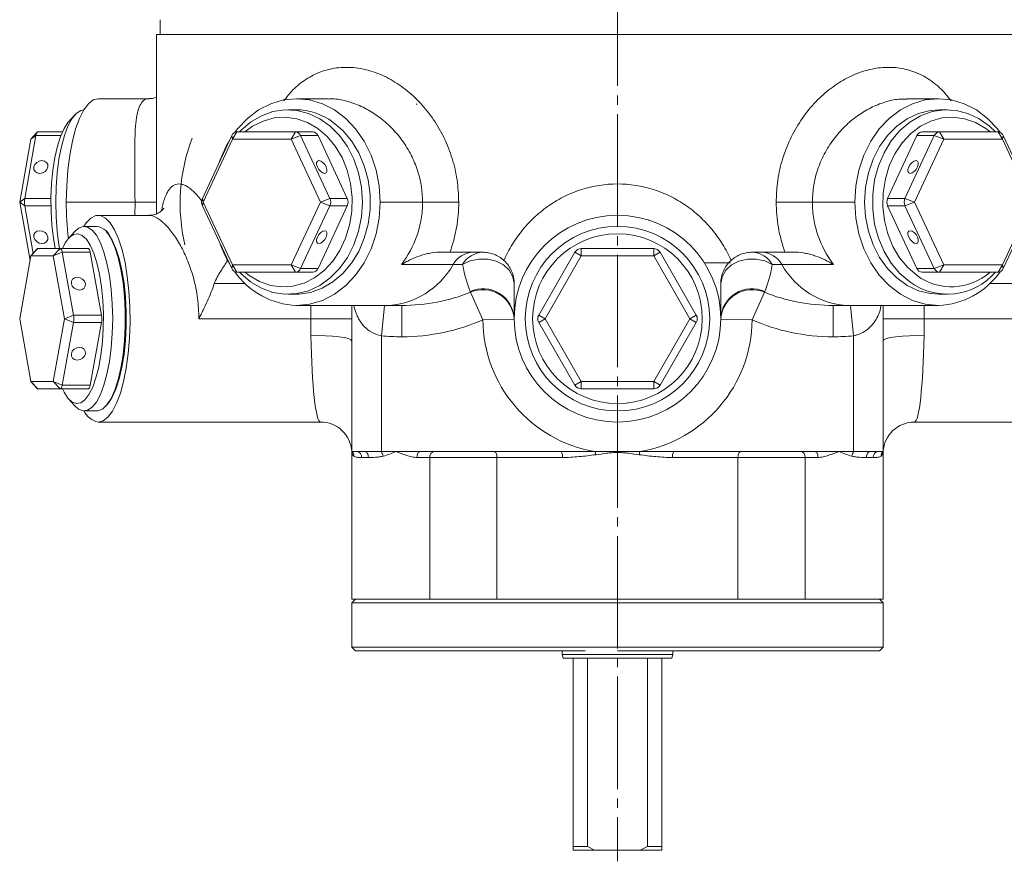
# Model space of a CAD drawing. Header units: millimetres. Extents: x 10 to 831, y 10 to 584.
# Tile 20 of 25: x 618 to 751, y 172 to 286. Entities that reach past the tile are written whole.
import ezdxf

# ---------------------------------------------------------------- set-up
doc = ezdxf.new("R2010")
doc.units = ezdxf.units.MM
doc.linetypes.add('SLD-Centro', pattern=[19.05, 15.24, -1.27, 1.27, -1.27])
doc.linetypes.add('SLD-Solido', pattern=[0])

msp = doc.modelspace()

# ---------------------------------------------------------------- linework, layer by layer
at = {"color": 7, "linetype": 'SLD-Centro', "lineweight": 0}
msp.add_line((698.891, 368.601), (698.891, 172.141), dxfattribs=at)
at = {"color": 7, "linetype": 'SLD-Solido', "lineweight": 15}
for p, q in [((636.891, 286.141), (636.891, 284.141)), ((636.391, 284.141), (636.391, 259.839)), ((761.391, 284.141), (636.391, 284.141)), ((635.424, 275.441), (628.512, 275.441)), ((659.666, 275.441), (655.395, 275.441)), ((742.387, 275.441), (738.115, 275.441)), ((655.277, 273.941), (654.219, 273.941)), ((671.644, 274.641), (671.744, 274.741)), ((743.562, 273.941), (742.504, 273.941)), ((625.355, 273.263), (624.505, 272.317)), ((623.657, 270.941), (620.339, 270.941)), ((646.722, 269.941), (647.31, 270.941)), ((647.31, 270.941), (655.25, 270.941)), ((655.25, 270.941), (654.662, 269.941)), ((657.601, 270.941), (655.25, 270.941)), ((740.18, 270.941), (742.531, 270.941)), ((743.119, 269.941), (742.531, 270.941)), ((742.531, 270.941), (750.471, 270.941)), ((750.471, 270.941), (751.059, 269.941)), ((617.871, 261.441), (619.388, 269.941)), ((620.071, 270.441), (618.554, 261.941)), ((620.238, 270.887), (619.388, 269.941)), ((620.071, 270.441), (619.388, 269.941)), ((642.639, 261.941), (646.609, 270.441)), ((646.722, 269.941), (642.752, 261.441)), ((646.722, 269.941), (646.609, 270.441)), ((654.662, 269.941), (646.722, 269.941)), ((655.951, 270.441), (654.662, 269.941)), ((658.633, 261.441), (654.662, 269.941)), ((655.951, 270.441), (659.921, 261.941)), ((662.272, 261.941), (658.302, 270.441)), ((739.479, 270.441), (735.509, 261.941)), ((737.86, 261.941), (741.83, 270.441)), ((743.119, 269.941), (739.149, 261.441)), ((743.119, 269.941), (741.83, 270.441)), ((751.059, 269.941), (743.119, 269.941)), ((751.172, 270.441), (751.059, 269.941)), ((755.03, 261.441), (751.059, 269.941)), ((751.172, 270.441), (755.142, 261.941)), ((618.554, 261.941), (617.871, 261.441)), ((642.752, 261.441), (642.639, 261.941)), ((659.921, 261.941), (658.633, 261.441)), ((739.149, 261.441), (737.86, 261.941)), ((618.554, 260.941), (617.871, 261.441)), ((619.28, 253.541), (617.871, 261.441)), ((618.554, 260.941), (619.705, 254.494)), ((642.752, 261.441), (642.639, 260.941)), ((646.609, 252.441), (642.639, 260.941)), ((642.752, 261.441), (646.722, 252.941)), ((654.662, 252.941), (658.633, 261.441)), ((659.921, 260.941), (655.951, 252.441)), ((658.302, 252.441), (662.272, 260.941)), ((659.921, 260.941), (658.633, 261.441)), ((735.509, 260.941), (739.479, 252.441)), ((739.149, 261.441), (737.86, 260.941)), ((741.83, 252.441), (737.86, 260.941)), ((739.149, 261.441), (743.119, 252.941)), ((751.059, 252.941), (755.03, 261.441)), ((755.142, 260.941), (751.172, 252.441)), ((635.408, 259.641), (628.512, 259.641)), ((703.107, 258.991), (703.191, 258.991)), ((628.322, 258.141), (626.61, 258.141)), ((625.355, 257.463), (624.505, 256.517)), ((629.747, 257.274), (629.577, 257.463)), ((619.388, 254.141), (620.339, 255.141)), ((620.238, 255.087), (619.388, 254.141)), ((620.339, 255.141), (623.372, 255.141)), ((623.372, 255.141), (622.421, 254.141)), ((627.176, 255.141), (623.372, 255.141)), ((693.983, 254.141), (693.983, 255.141)), ((693.983, 255.141), (703.798, 255.141)), ((703.798, 255.141), (703.798, 254.141)), ((619.388, 254.141), (617.871, 245.641)), ((622.421, 254.141), (619.388, 254.141)), ((623.639, 254.641), (622.421, 254.141)), ((623.937, 245.641), (622.421, 254.141)), ((623.639, 254.641), (625.156, 246.141)), ((628.96, 246.141), (627.443, 254.641)), ((676.185, 254.641), (680.641, 254.641)), ((688.21, 246.141), (693.117, 254.641)), ((693.983, 254.141), (689.076, 245.641)), ((693.983, 254.141), (693.117, 254.641)), ((703.798, 254.141), (693.983, 254.141)), ((704.664, 254.641), (703.798, 254.141)), ((708.706, 245.641), (703.798, 254.141)), ((704.664, 254.641), (709.572, 246.141)), ((717.141, 254.641), (721.596, 254.641)), ((646.722, 252.941), (646.609, 252.441)), ((646.722, 252.941), (654.662, 252.941)), ((646.722, 252.941), (647.31, 251.941)), ((655.951, 252.441), (654.662, 252.941)), ((655.25, 251.941), (654.662, 252.941)), ((714.191, 253.225), (710.659, 253.225)), ((743.119, 252.941), (741.83, 252.441)), ((743.119, 252.941), (742.531, 251.941)), ((743.119, 252.941), (751.059, 252.941)), ((750.471, 251.941), (751.059, 252.941)), ((751.172, 252.441), (751.059, 252.941)), ((655.25, 251.941), (647.31, 251.941)), ((657.601, 251.941), (655.25, 251.941)), ((740.18, 251.941), (742.531, 251.941)), ((750.471, 251.941), (742.531, 251.941)), ((654.219, 248.941), (655.277, 248.941)), ((742.504, 248.941), (743.562, 248.941)), ((655.395, 247.441), (667.22, 247.441)), ((667.22, 247.441), (667.586, 247.441)), ((669.647, 247.441), (667.586, 247.441)), ((730.196, 247.441), (728.134, 247.441)), ((730.196, 247.441), (730.561, 247.441)), ((742.387, 247.441), (730.561, 247.441)), ((617.871, 245.641), (619.388, 237.141)), ((622.421, 237.141), (623.937, 245.641)), ((625.156, 246.141), (623.937, 245.641)), ((625.156, 245.141), (623.937, 245.641)), ((689.076, 245.641), (688.21, 246.141)), ((689.076, 245.641), (688.21, 245.141)), ((689.076, 245.641), (693.983, 237.141)), ((703.798, 237.141), (708.706, 245.641)), ((709.572, 246.141), (708.706, 245.641)), ((709.572, 245.141), (708.706, 245.641)), ((625.156, 245.141), (623.639, 236.641)), ((627.443, 236.641), (628.96, 245.141)), ((693.117, 236.641), (688.21, 245.141)), ((709.572, 245.141), (704.664, 236.641)), ((662.891, 227.641), (662.891, 242.606)), ((734.891, 242.606), (734.891, 227.641)), ((619.388, 237.141), (620.238, 236.196)), ((619.388, 237.141), (622.421, 237.141)), ((619.388, 237.141), (620.339, 236.141)), ((623.639, 236.641), (622.421, 237.141)), ((623.372, 236.141), (622.421, 237.141)), ((693.983, 237.141), (693.117, 236.641)), ((693.983, 237.141), (703.798, 237.141)), ((693.983, 237.141), (693.983, 236.141)), ((703.798, 236.141), (703.798, 237.141)), ((704.664, 236.641), (703.798, 237.141)), ((623.372, 236.141), (620.339, 236.141)), ((627.176, 236.141), (623.372, 236.141)), ((703.798, 236.141), (693.983, 236.141)), ((624.505, 234.765), (625.355, 233.82)), ((629.577, 233.82), (629.747, 234.009)), ((626.61, 233.141), (628.322, 233.141)), ((628.512, 231.641), (658.641, 231.641)), ((739.141, 231.641), (769.269, 231.641)), ((662.891, 227.641), (662.891, 207.641)), ((662.891, 227.641), (663.589, 227.641)), ((663.589, 227.641), (664.632, 227.641)), ((664.632, 227.641), (666.891, 227.641)), ((666.891, 227.641), (668.891, 227.641)), ((668.891, 227.641), (672.091, 227.641)), ((672.091, 227.641), (691.259, 227.641)), ((691.259, 227.641), (695.88, 227.641)), ((701.901, 227.641), (706.522, 227.641)), ((706.522, 227.641), (725.691, 227.641)), ((725.691, 227.641), (728.891, 227.641)), ((728.891, 227.641), (730.891, 227.641)), ((730.891, 227.641), (733.149, 227.641)), ((733.149, 227.641), (734.192, 227.641)), ((734.192, 227.641), (734.891, 227.641)), ((734.891, 207.641), (734.891, 227.641)), ((663.391, 207.641), (662.891, 207.141)), ((673.454, 207.641), (662.891, 207.641)), ((662.891, 207.141), (662.891, 201.141)), ((734.891, 207.141), (662.891, 207.141)), ((682.559, 207.641), (673.454, 207.641)), ((715.222, 207.641), (682.559, 207.641)), ((724.328, 207.641), (715.222, 207.641)), ((734.891, 207.641), (724.328, 207.641)), ((734.891, 207.141), (734.391, 207.641)), ((734.891, 201.141), (734.891, 207.141)), ((662.891, 201.141), (663.391, 200.641)), ((662.891, 201.141), (698.891, 201.141)), ((694.531, 200.641), (663.391, 200.641)), ((691.391, 200.641), (691.391, 200.141)), ((698.891, 201.141), (734.891, 201.141)), ((734.391, 200.641), (698.891, 200.641)), ((706.391, 200.141), (706.391, 200.641)), ((734.391, 200.641), (734.891, 201.141)), ((691.391, 200.141), (691.525, 199.641)), ((691.391, 200.141), (706.391, 200.141)), ((706.257, 199.641), (691.525, 199.641)), ((692.891, 199.641), (692.891, 174.141)), ((694.821, 174.141), (694.821, 199.641)), ((702.96, 199.641), (702.96, 174.141)), ((704.891, 174.141), (704.891, 199.641)), ((706.257, 199.641), (706.391, 200.141)), ((692.891, 174.141), (694.821, 174.141)), ((692.891, 173.641), (692.891, 174.141)), ((695.798, 173.641), (692.891, 173.641)), ((694.821, 174.141), (695.798, 173.641)), ((695.798, 173.641), (701.983, 173.641)), ((701.983, 173.641), (702.96, 174.141)), ((704.891, 173.641), (701.983, 173.641)), ((702.96, 174.141), (704.891, 174.141))]:
    msp.add_line(p, q, dxfattribs=at)
at = {"color": 7, "linetype": 'SLD-Solido', "lineweight": 0}
for p, q in [((623.447, 270.441), (620.071, 270.441)), ((658.302, 270.441), (655.951, 270.441)), ((739.479, 270.441), (741.83, 270.441)), ((622.109, 261.941), (618.554, 261.941)), ((662.272, 261.941), (659.921, 261.941)), ((735.509, 261.941), (737.86, 261.941)), ((622.109, 260.941), (618.554, 260.941)), ((633.5, 261.441), (624.186, 261.441)), ((633.494, 259.641), (633.5, 261.441)), ((636.391, 261.441), (633.5, 261.441)), ((662.272, 260.941), (659.921, 260.941)), ((672.477, 261.441), (666.721, 261.441)), ((677.378, 261.441), (672.477, 261.441)), ((720.403, 261.441), (725.304, 261.441)), ((725.304, 261.441), (731.061, 261.441)), ((735.509, 260.941), (737.86, 260.941)), ((627.443, 254.641), (623.639, 254.641)), ((658.302, 252.441), (655.951, 252.441)), ((676.6, 252.965), (669.61, 252.965)), ((677.904, 252.965), (676.6, 252.965)), ((721.181, 252.965), (719.877, 252.965)), ((728.171, 252.965), (721.181, 252.965)), ((739.479, 252.441), (741.83, 252.441)), ((648.44, 250.391), (644.248, 250.391)), ((753.533, 250.391), (749.341, 250.391)), ((678.965, 249.216), (680.641, 245.505)), ((718.816, 249.216), (717.14, 245.505)), ((657.332, 245.641), (657.332, 247.441)), ((662.893, 247.441), (662.893, 245.641)), ((666.891, 243.328), (667.3, 247.441)), ((669.647, 247.441), (669.647, 243.191)), ((728.134, 247.441), (728.134, 243.191)), ((730.481, 247.441), (730.891, 243.328)), ((734.889, 245.641), (734.889, 247.441)), ((740.45, 247.441), (740.45, 245.641)), ((628.96, 246.141), (625.156, 246.141)), ((657.332, 245.641), (642.153, 245.641)), ((662.893, 245.641), (657.332, 245.641)), ((740.45, 245.641), (734.889, 245.641)), ((740.45, 245.641), (755.629, 245.641)), ((628.96, 245.141), (625.156, 245.141)), ((684.891, 245.537), (680.641, 245.505)), ((712.89, 245.537), (717.14, 245.505)), ((666.891, 243.328), (666.891, 227.641)), ((730.891, 227.641), (730.891, 243.328)), ((627.443, 236.641), (623.639, 236.641)), ((665.133, 226.841), (664.213, 226.841)), ((673.454, 226.841), (671.714, 226.841)), ((673.454, 226.841), (673.454, 207.641)), ((682.559, 226.841), (673.454, 226.841)), ((691.425, 226.841), (682.559, 226.841)), ((682.559, 226.841), (682.559, 207.641)), ((715.222, 226.841), (706.356, 226.841)), ((715.222, 226.841), (715.222, 207.641)), ((724.328, 226.841), (715.222, 226.841)), ((726.067, 226.841), (724.328, 226.841)), ((724.328, 226.841), (724.328, 207.641)), ((733.568, 226.841), (732.648, 226.841))]:
    msp.add_line(p, q, dxfattribs=at)
at = {"color": 7, "linetype": 'SLD-Solido', "lineweight": 15, "flags": 128}
for points in [[(628.512, 275.441), (627.836, 275.269), (627.176, 274.756), (626.548, 273.915), (625.97, 272.768), (625.453, 271.341), (625.012, 269.67), (624.658, 267.797), (624.398, 265.768), (624.239, 263.631), (624.186, 261.441)], [(647.029, 270.879), (647.386, 271.341), (648.737, 272.768), (650.253, 273.915), (651.895, 274.756), (653.623, 275.269), (655.395, 275.441), (657.166, 275.269), (658.895, 274.756), (660.537, 273.915), (662.052, 272.768), (663.403, 271.341), (664.558, 269.67), (665.486, 267.797), (666.166, 265.768), (666.581, 263.631), (666.721, 261.441)], [(731.061, 261.441), (731.2, 263.631), (731.615, 265.768), (732.295, 267.797), (733.224, 269.67), (734.378, 271.341), (735.729, 272.768), (737.245, 273.915), (738.887, 274.756), (740.615, 275.269), (742.387, 275.441), (744.159, 275.269), (745.887, 274.756), (747.529, 273.915), (749.044, 272.768), (750.396, 271.341), (750.753, 270.879)], [(626.61, 273.941), (626.145, 273.85), (625.536, 273.448), (624.954, 272.734), (624.416, 271.729), (623.935, 270.456), (623.522, 268.951), (623.19, 267.25), (622.946, 265.4), (622.798, 263.446), (622.748, 261.441), (622.798, 259.436), (622.946, 257.483), (623.19, 255.632), (623.274, 255.141)], [(647.646, 270.941), (647.823, 271.124), (649.163, 272.267), (650.633, 273.129), (652.196, 273.689), (653.812, 273.931), (655.438, 273.85), (657.033, 273.448), (658.554, 272.734), (659.964, 271.729), (661.224, 270.456), (662.304, 268.951), (663.173, 267.25), (663.811, 265.4), (664.201, 263.446), (664.332, 261.441), (664.201, 259.436), (663.811, 257.483), (663.173, 255.632), (662.304, 253.932), (661.224, 252.426), (659.964, 251.154), (658.554, 250.148), (657.033, 249.435), (655.438, 249.032), (653.812, 248.951), (652.196, 249.194), (650.633, 249.754), (649.163, 250.616), (649.163, 250.616)], [(742.504, 273.941), (741.285, 273.85), (739.691, 273.448), (738.169, 272.734), (736.76, 271.729), (735.499, 270.456), (734.42, 268.951), (733.55, 267.25), (732.912, 265.4), (732.523, 263.446), (732.392, 261.441), (732.523, 259.436), (732.912, 257.483), (733.55, 255.632), (734.42, 253.932), (735.499, 252.426), (736.76, 251.154), (738.169, 250.148), (739.691, 249.435), (741.285, 249.032), (742.504, 248.941)], [(738.506, 250.616), (737.167, 251.759), (735.993, 253.152), (735.015, 254.76), (734.259, 256.542), (733.743, 258.45), (733.482, 260.435), (733.482, 262.447), (733.743, 264.433), (734.259, 266.341), (735.015, 268.122), (735.993, 269.73), (737.167, 271.124), (738.506, 272.267), (739.976, 273.129), (741.54, 273.689), (743.155, 273.931), (744.781, 273.85), (746.376, 273.448), (747.898, 272.734), (749.307, 271.729), (750.135, 270.941)], [(622.686, 255.141), (622.445, 256.533), (622.24, 258.312), (622.127, 260.176), (622.111, 262.075), (622.192, 263.956), (622.367, 265.769), (622.632, 267.464), (622.979, 268.994), (623.4, 270.318), (623.882, 271.401), (624.413, 272.211), (624.505, 272.317)], [(648.388, 251.941), (648.979, 251.482), (650.369, 250.671), (651.848, 250.155), (653.375, 249.946), (654.909, 250.05), (656.408, 250.466), (657.832, 251.18), (659.141, 252.175), (660.3, 253.422), (661.277, 254.889), (662.045, 256.533), (662.584, 258.312), (662.878, 260.176), (662.921, 262.075), (662.71, 263.956), (662.251, 265.769), (661.557, 267.464), (660.647, 268.994), (659.546, 270.318), (658.283, 271.401), (656.893, 272.211), (655.415, 272.728), (653.888, 272.937), (652.353, 272.832), (650.854, 272.417), (649.43, 271.702), (648.388, 270.941)], [(655.277, 248.941), (655.684, 248.951), (657.3, 249.194), (658.863, 249.754), (660.333, 250.616), (661.673, 251.759), (662.846, 253.152), (663.824, 254.76), (664.58, 256.542), (665.096, 258.45), (665.357, 260.435), (665.357, 262.447), (665.096, 264.433), (664.58, 266.341), (663.824, 268.122), (662.846, 269.73), (661.673, 271.124), (660.333, 272.267)], [(749.393, 270.941), (748.802, 271.401), (747.412, 272.211), (745.934, 272.728), (744.406, 272.937), (742.872, 272.832), (741.373, 272.417), (739.949, 271.702), (738.64, 270.708), (737.481, 269.46), (736.505, 267.994), (735.736, 266.349), (735.197, 264.57), (734.903, 262.706), (734.861, 260.808), (735.072, 258.926), (735.53, 257.114), (736.224, 255.419), (737.134, 253.889), (738.236, 252.564), (739.498, 251.482)], [(620.339, 270.941), (620.298, 270.933), (620.259, 270.907), (620.22, 270.865), (620.184, 270.807), (620.15, 270.735), (620.12, 270.648), (620.093, 270.55), (620.071, 270.441)], [(620.894, 267.057), (620.518, 266.991), (620.176, 266.804), (619.92, 266.523), (619.788, 266.191), (619.802, 265.86), (619.958, 265.579), (620.233, 265.391), (620.585, 265.325), (620.961, 265.391), (621.303, 265.579), (621.559, 265.86), (621.69, 266.191), (621.677, 266.523), (621.521, 266.804), (621.246, 266.991), (620.894, 267.057)], [(658.413, 267.057), (658.219, 266.991), (658.116, 266.804), (658.12, 266.523), (658.23, 266.191), (658.429, 265.86), (658.688, 265.579), (658.966, 265.391), (659.222, 265.325), (659.416, 265.391), (659.519, 265.579), (659.516, 265.86), (659.405, 266.191), (659.206, 266.523), (658.947, 266.804), (658.669, 266.991), (658.413, 267.057)], [(738.559, 265.325), (738.815, 265.391), (739.093, 265.579), (739.352, 265.86), (739.551, 266.191), (739.661, 266.523), (739.665, 266.804), (739.562, 266.991), (739.368, 267.057), (739.112, 266.991), (738.834, 266.804), (738.575, 266.523), (738.376, 266.191), (738.266, 265.86), (738.262, 265.579), (738.365, 265.391), (738.559, 265.325)], [(655.395, 247.441), (657.166, 247.614), (658.895, 248.127), (660.537, 248.967), (662.052, 250.115), (663.403, 251.542), (664.558, 253.212), (665.486, 255.085), (666.166, 257.115), (666.581, 259.251), (666.721, 261.441)], [(731.061, 261.441), (731.2, 259.251), (731.615, 257.115), (732.295, 255.085), (733.224, 253.212), (734.378, 251.542), (735.729, 250.115), (737.245, 248.967), (738.887, 248.127), (740.615, 247.614), (742.387, 247.441)], [(626.564, 258.14), (626.895, 258.626), (627.527, 259.273), (628.181, 259.6), (628.844, 259.6), (629.498, 259.273), (630.13, 258.626), (630.723, 257.675), (631.265, 256.442), (631.742, 254.956), (632.144, 253.251), (632.46, 251.368), (632.684, 249.351), (632.81, 247.247), (632.836, 245.105), (632.76, 242.976), (632.584, 240.909), (632.313, 238.953), (631.953, 237.154), (631.512, 235.554), (631.001, 234.19), (630.432, 233.095), (629.818, 232.294), (629.173, 231.805), (628.512, 231.641), (628.512, 231.641)], [(620.585, 257.557), (620.233, 257.491), (619.958, 257.304), (619.802, 257.023), (619.788, 256.691), (619.92, 256.36), (620.176, 256.079), (620.518, 255.891), (620.894, 255.825), (621.246, 255.891), (621.521, 256.079), (621.677, 256.36), (621.69, 256.691), (621.559, 257.023), (621.303, 257.304), (620.961, 257.491), (620.585, 257.557)], [(625.355, 257.463), (625.838, 257.889), (626.455, 258.131), (627.076, 258.05), (627.685, 257.648), (628.266, 256.934), (628.805, 255.929), (629.286, 254.656), (629.698, 253.151), (630.031, 251.45), (630.274, 249.6), (630.423, 247.646), (630.473, 245.641), (630.423, 243.636), (630.274, 241.683), (630.031, 239.832), (629.698, 238.132), (629.286, 236.626), (628.805, 235.354), (628.266, 234.348), (627.685, 233.635), (627.076, 233.232), (626.455, 233.151), (625.838, 233.394), (625.355, 233.82)], [(659.222, 257.557), (658.966, 257.491), (658.688, 257.304), (658.429, 257.023), (658.23, 256.691), (658.12, 256.36), (658.116, 256.079), (658.219, 255.891), (658.413, 255.825), (658.669, 255.891), (658.947, 256.079), (659.206, 256.36), (659.405, 256.691), (659.516, 257.023), (659.519, 257.304), (659.416, 257.491), (659.222, 257.557)], [(739.368, 255.825), (739.562, 255.891), (739.665, 256.079), (739.661, 256.36), (739.551, 256.691), (739.352, 257.023), (739.093, 257.304), (738.815, 257.491), (738.559, 257.557), (738.365, 257.491), (738.262, 257.304), (738.266, 257.023), (738.376, 256.691), (738.575, 256.36), (738.834, 256.079), (739.112, 255.891), (739.368, 255.825)], [(623.657, 236.141), (623.882, 235.682), (624.413, 234.871), (624.978, 234.355), (625.561, 234.146), (626.147, 234.25), (626.72, 234.666), (627.264, 235.38), (627.764, 236.375), (628.207, 237.622), (628.58, 239.089), (628.873, 240.733), (629.079, 242.512), (629.191, 244.376), (629.208, 246.275), (629.127, 248.156), (628.952, 249.969), (628.687, 251.664), (628.339, 253.194), (627.918, 254.518), (627.436, 255.601), (626.905, 256.411), (626.341, 256.928), (625.757, 257.137), (625.171, 257.032), (624.598, 256.617), (624.055, 255.902), (623.657, 255.141)], [(628.322, 233.141), (628.478, 233.151), (629.095, 233.394), (629.692, 233.954), (630.254, 234.816), (630.765, 235.959), (631.214, 237.352), (631.587, 238.96), (631.876, 240.742), (632.073, 242.65), (632.172, 244.635), (632.172, 246.647), (632.073, 248.633), (631.876, 250.541), (631.587, 252.322), (631.214, 253.93), (630.765, 255.324), (630.254, 256.467)], [(629.747, 257.274), (629.86, 257.142), (630.413, 256.293)], [(630.413, 256.293), (630.916, 255.169), (631.357, 253.798), (631.725, 252.215), (632.009, 250.462), (632.203, 248.585), (632.301, 246.631), (632.301, 244.652), (632.203, 242.698), (632.009, 240.82), (631.725, 239.067), (631.357, 237.485), (630.916, 236.114), (630.413, 234.989), (629.86, 234.141), (629.747, 234.009)], [(623.372, 255.141), (623.412, 255.133), (623.452, 255.107), (623.49, 255.065), (623.526, 255.007), (623.56, 254.935), (623.59, 254.848), (623.617, 254.75), (623.639, 254.641)], [(627.443, 254.641), (627.421, 254.75), (627.394, 254.848), (627.364, 254.935), (627.33, 255.007), (627.294, 255.065), (627.256, 255.107), (627.216, 255.133), (627.176, 255.141)], [(625.67, 251.257), (625.317, 251.191), (625.042, 251.004), (624.886, 250.723), (624.873, 250.391), (625.004, 250.06), (625.261, 249.779), (625.603, 249.591), (625.979, 249.525), (626.331, 249.591), (626.606, 249.779), (626.762, 250.06), (626.775, 250.391), (626.644, 250.723), (626.387, 251.004), (626.045, 251.191), (625.67, 251.257)], [(649.163, 250.616), (647.823, 251.759), (647.646, 251.941)], [(625.979, 241.757), (625.603, 241.691), (625.261, 241.504), (625.004, 241.223), (624.873, 240.891), (624.886, 240.56), (625.042, 240.279), (625.317, 240.091), (625.67, 240.025), (626.045, 240.091), (626.387, 240.279), (626.644, 240.56), (626.775, 240.891), (626.762, 241.223), (626.606, 241.504), (626.331, 241.691), (625.979, 241.757)], [(623.639, 236.641), (623.617, 236.533), (623.59, 236.434), (623.56, 236.348), (623.526, 236.275), (623.49, 236.217), (623.452, 236.175), (623.412, 236.15), (623.372, 236.141)], [(627.176, 236.141), (627.216, 236.15), (627.256, 236.175), (627.294, 236.217), (627.33, 236.275), (627.364, 236.348), (627.394, 236.434), (627.421, 236.533), (627.443, 236.641)]]:
    msp.add_lwpolyline(points, dxfattribs=at)
at = {"color": 7, "linetype": 'SLD-Solido', "lineweight": 0, "flags": 128}
for points in [[(684.891, 250.391), (684.721, 251.333), (684.224, 252.199), (683.441, 252.921), (682.434, 253.44), (681.283, 253.716), (680.081, 253.725), (678.924, 253.468), (677.904, 252.965)], [(712.891, 250.391), (713.061, 251.333), (713.557, 252.199), (714.34, 252.921), (715.347, 253.44), (716.498, 253.716), (717.7, 253.725), (718.857, 253.468), (719.877, 252.965)], [(662.891, 242.606), (662.774, 242.779), (662.43, 242.942), (661.877, 243.087), (661.147, 243.206), (660.278, 243.291), (659.32, 243.339), (658.324, 243.346), (657.346, 243.313)], [(740.436, 243.313), (739.457, 243.346), (738.462, 243.339), (737.503, 243.291), (736.635, 243.206), (735.904, 243.087), (735.352, 242.942), (735.008, 242.779), (734.891, 242.606)], [(664.632, 227.641), (664.73, 227.626), (664.824, 227.58), (664.91, 227.506), (664.986, 227.407), (665.048, 227.286), (665.095, 227.147), (665.123, 226.997), (665.133, 226.841)], [(672.091, 227.641), (672.017, 227.626), (671.947, 227.58), (671.881, 227.506), (671.824, 227.407), (671.778, 227.286), (671.743, 227.147), (671.721, 226.997), (671.714, 226.841)], [(682.559, 226.841), (682.552, 226.997), (682.532, 227.147), (682.498, 227.286), (682.453, 227.407), (682.398, 227.506), (682.335, 227.58), (682.267, 227.626), (682.197, 227.641)], [(715.222, 226.841), (715.229, 226.997), (715.25, 227.147), (715.283, 227.286), (715.328, 227.407), (715.383, 227.506), (715.446, 227.58), (715.514, 227.626), (715.585, 227.641)], [(726.067, 226.841), (726.06, 226.997), (726.038, 227.147), (726.004, 227.286), (725.957, 227.407), (725.9, 227.506), (725.835, 227.58), (725.764, 227.626), (725.691, 227.641)], [(733.149, 227.641), (733.052, 227.626), (732.958, 227.58), (732.871, 227.506), (732.795, 227.407), (732.733, 227.286), (732.687, 227.147), (732.658, 226.997), (732.648, 226.841)]]:
    msp.add_lwpolyline(points, dxfattribs=at)
at = {"color": 7, "linetype": 'SLD-Solido', "lineweight": 15}
for radius in [14, 12.5, 11.5]:
    msp.add_circle((698.891, 245.641), radius, dxfattribs=at)
for centre, radius, start, end in [((655.222, 265.306), 8.636, 53.71206, 89.63784), ((647.35, 270.144), 0.798, 92.89276, 158.1339), ((655.21, 270.144), 0.798, 21.8661, 87.10724), ((657.561, 270.144), 0.798, 21.8661, 87.10724), ((740.22, 270.144), 0.798, 92.89276, 158.1339), ((742.571, 270.144), 0.798, 92.89276, 158.1339), ((750.431, 270.144), 0.798, 21.8661, 87.10724), ((664.502, 261.274), 24.886, 159.22492, 193.08222), ((659.207, 262.062), 15.042, 149.00413, 161.16906), ((621.52, 261.441), 3.007, 170.42913, 189.57087), ((643.733, 261.441), 1.203, 155.44219, 204.55781), ((658.827, 261.441), 1.203, 335.44219, 24.55781), ((661.178, 261.441), 1.203, 335.44219, 24.55781), ((736.603, 261.441), 1.203, 155.44219, 204.55781), ((738.954, 261.441), 1.203, 155.44219, 204.55781), ((666.706, 261.359), 42.52, 179.8891, 186.59531), ((627.948, 255.759), 2.412, 17.06706, 81.0757), ((620.351, 254.998), 0.144, 95.08864, 141.68418), ((659.181, 260.809), 15.013, 199.07126, 211.35225), ((693.983, 254.141), 1, 90, 150), ((703.798, 254.141), 1, 30, 90), ((647.35, 252.739), 0.798, 201.8661, 267.10724), ((655.21, 252.739), 0.798, 272.89276, 338.1339), ((657.561, 252.739), 0.798, 272.89276, 338.1339), ((740.22, 252.739), 0.798, 201.8661, 267.10724), ((742.571, 252.739), 0.798, 201.8661, 267.10724), ((750.431, 252.739), 0.798, 272.89276, 338.1339), ((655.761, 258.064), 10.629, 214.76337, 268.0249), ((743.594, 257.656), 8.686, 234.14614, 318.85755), ((744.16, 257.876), 7.913, 233.9093, 311.4059), ((742.02, 258.064), 10.629, 271.9751, 325.23663), ((622.19, 245.641), 3.007, 350.42913, 9.57087), ((625.995, 245.641), 3.007, 350.42913, 9.57087), ((689.076, 245.641), 1, 150, 210), ((708.706, 245.641), 1, 330, 30), ((693.983, 237.141), 1, 210, 270), ((703.798, 237.141), 1, 270, 330), ((620.351, 236.285), 0.144, 218.31582, 264.91136), ((629.091, 234.408), 2.826, 206.60187, 258.19417), ((658.641, 227.391), 4.25, 3.34501, 90.24832), ((739.141, 227.391), 4.25, 90.16407, 176.64489)]:
    msp.add_arc(centre, radius, start, end, dxfattribs=at)
at = {"color": 7, "linetype": 'SLD-Solido', "lineweight": 0}
for centre, radius, start, end in [((679.458, 251.372), 3.272, 92.12595, 150.86882), ((680.762, 251.372), 3.272, 92.12595, 150.86882), ((717.019, 251.372), 3.272, 29.13118, 87.87405), ((718.324, 251.372), 3.272, 29.13118, 87.87405), ((667.186, 258.211), 10.777, 272.12595, 330.86882), ((730.595, 258.211), 10.777, 209.13118, 267.87405), ((680.661, 245.463), 4.233, 2.41916, 114.2945), ((680.665, 245.342), 4.231, 2.64489, 113.67904), ((717.117, 245.342), 4.231, 66.32096, 177.35511), ((717.12, 245.463), 4.233, 65.7055, 177.58084), ((698.891, 245.641), 18.25, 180.42693, 260.50548), ((698.891, 245.641), 18.25, 279.49452, 359.57307), ((662.429, 227.077), 0.729, 355.2448, 50.76127), ((663.489, 226.92), 0.729, 353.81823, 82.06039), ((665.064, 226.597), 2.104, 11.4952, 29.75761), ((674.173, 226.926), 0.724, 98.80836, 186.68737), ((690.336, 227.033), 1.106, 350.03035, 33.4013), ((687.421, 226.126), 8.594, 7.2788, 10.15769), ((710.36, 226.126), 8.594, 169.84231, 172.7212), ((707.445, 227.033), 1.106, 146.5987, 189.96965), ((723.609, 226.926), 0.724, 353.31263, 81.19164), ((732.718, 226.597), 2.104, 150.24239, 168.5048), ((734.292, 226.92), 0.729, 97.93961, 186.18177), ((735.352, 227.077), 0.729, 129.23873, 184.7552)]:
    msp.add_arc(centre, radius, start, end, dxfattribs=at)
for centre, major_axis, ratio, start_param, end_param in [((680.641, 261.441), (0, 14), 0.2455944, 2.2211645, 2.6174502), ((717.141, 261.441), (0, 14), 0.2455944, 3.6657351, 4.0620208), ((669.647, 261.441), (19.12, 0), 0.7322207, 4.712389, 5.2214457), ((728.134, 261.441), (19.12, 0), 0.7322207, 4.2033323, 4.712389), ((669.647, 261.441), (22.558, 0), 0.809017, 4.712389, 5.2214457), ((728.134, 261.441), (22.558, 0), 0.809017, 4.2033323, 4.712389), ((658.641, 245.641), (0, 14), 0.0938087, 1.7378719, 3.1415927), ((669.647, 261.441), (-22.558, 0), 0.809017, 1.4482881, 1.5707963), ((728.134, 261.441), (-22.558, 0), 0.809017, 1.5707963, 1.6933046), ((739.141, 245.641), (0, 14), 0.0938087, 3.1415927, 4.5453134)]:
    msp.add_ellipse(centre, major_axis=major_axis, ratio=ratio, start_param=start_param, end_param=end_param, dxfattribs=at)
for points, knots in [([(653.678, 275.154), (654.075, 275.662), (654.97, 276.806), (656.653, 278.134), (658.641, 279.145), (660.807, 279.69), (663.113, 279.728), (665.506, 279.261), (667.886, 278.264), (670.164, 276.791), (672.229, 274.89), (674.02, 272.647), (675.474, 270.117), (676.553, 267.365), (677.245, 264.448), (677.334, 262.443), (677.378, 261.441)], [0, 0, 0, 0, 0.0569557, 0.1282408, 0.1976971, 0.2671321, 0.3381681, 0.4092113, 0.4827524, 0.5563265, 0.6300925, 0.7038821, 0.7773948, 0.8509132, 0.925457, 1, 1, 1, 1]), ([(720.403, 261.441), (720.435, 262.3), (720.506, 264.193), (721.135, 267.06), (722.207, 269.927), (723.691, 272.541), (725.471, 274.807), (727.498, 276.685), (729.669, 278.14), (731.95, 279.143), (734.28, 279.691), (736.596, 279.728), (738.852, 279.262), (740.936, 278.258), (742.729, 276.899), (743.672, 275.704), (744.098, 275.163)], [0, 0, 0, 0, 0.0638773, 0.1408844, 0.217891, 0.2930737, 0.3682418, 0.4395742, 0.5108794, 0.5803554, 0.64981, 0.7208661, 0.7919293, 0.8654913, 0.9390861, 1, 1, 1, 1]), ([(633.5, 261.441), (633.499, 262.201), (633.495, 263.744), (633.474, 265.98), (633.46, 268.103), (633.477, 270.036), (633.557, 271.764), (633.734, 273.21), (634.037, 274.352), (634.493, 275.09), (634.964, 275.444), (635.323, 275.404), (635.434, 275.391)], [0, 0, 0, 0, 0.1026385, 0.2084721, 0.3115344, 0.4174836, 0.5232045, 0.6318483, 0.7388764, 0.8491955, 0.9532438, 1, 1, 1, 1]), ([(672.477, 261.441), (672.44, 262.201), (672.365, 263.744), (671.767, 265.98), (670.839, 268.103), (669.594, 270.036), (668.067, 271.764), (666.324, 273.21), (664.406, 274.353), (662.437, 275.089), (660.822, 275.443), (659.936, 275.404), (659.667, 275.392)], [0, 0, 0, 0, 0.10277932, 0.20875815, 0.31196182, 0.41805636, 0.52392229, 0.63271519, 0.73989007, 0.85036055, 0.95455154, 1, 1, 1, 1]), ([(738.115, 275.392), (737.745, 275.398), (736.769, 275.415), (735.105, 275.017), (733.215, 274.266), (731.377, 273.149), (729.672, 271.721), (728.142, 269.98), (726.878, 267.99), (725.94, 265.778), (725.395, 263.572), (725.332, 262.1), (725.304, 261.441)], [0, 0, 0, 0, 0.0620746, 0.1637598, 0.2684488, 0.3716929, 0.4777521, 0.58435, 0.6939589, 0.8007055, 0.9108231, 1, 1, 1, 1]), ([(637.097, 260.275), (637.14, 260.496), (637.24, 261.005), (637.434, 261.699), (637.679, 262.368), (637.96, 262.916), (638.276, 263.346), (638.625, 263.656), (639.015, 263.848), (639.435, 263.912), (639.879, 263.853), (640.342, 263.678), (640.833, 263.384), (641.351, 262.966), (641.888, 262.414), (642.294, 261.942), (642.514, 261.624), (642.552, 261.569)], [0, 0, 0, 0, 0.0544165, 0.1258474, 0.1988404, 0.2724006, 0.3423362, 0.4128093, 0.4850255, 0.5578619, 0.6261949, 0.6950548, 0.7655613, 0.836626, 0.9102595, 0.9844858, 1, 1, 1, 1]), ([(683.489, 253.546), (683.827, 254.297), (684.214, 255.026), (685.08, 256.422), (685.555, 257.083), (686.587, 258.333), (687.144, 258.923), (688.045, 259.751), (688.358, 260.018), (688.999, 260.529), (689.327, 260.771), (690.334, 261.461), (691.035, 261.871), (692.133, 262.409), (692.507, 262.575), (693.27, 262.881), (693.66, 263.021), (695.619, 263.638), (697.231, 263.891), (700.552, 263.891), (702.165, 263.638), (704.126, 263.019), (704.517, 262.879), (705.279, 262.573), (705.652, 262.407), (706.748, 261.87), (707.449, 261.461), (708.454, 260.771), (708.782, 260.529), (709.423, 260.019), (709.736, 259.751), (710.637, 258.923), (711.195, 258.333), (712.227, 257.082), (712.701, 256.421), (713.567, 255.026), (713.954, 254.297), (714.293, 253.546)], [0, 0, 0, 0, 0.0625, 0.0625, 0.125, 0.125, 0.1875, 0.1875, 0.21875, 0.21875, 0.25, 0.25, 0.3125, 0.3125, 0.34375, 0.34375, 0.375, 0.375, 0.5, 0.5, 0.625, 0.625, 0.65625, 0.65625, 0.6875, 0.6875, 0.75, 0.75, 0.78125, 0.78125, 0.8125, 0.8125, 0.875, 0.875, 0.9375, 0.9375, 1, 1, 1, 1]), ([(669.61, 252.965), (670.508, 254.169), (671.232, 255.52), (671.975, 257.689), (672.161, 258.424), (672.412, 259.915), (672.477, 260.672), (672.477, 261.441)], [0, 0, 0, 0, 0.5, 0.5, 0.75, 0.75, 1, 1, 1, 1]), ([(677.378, 261.441), (677.378, 260.273), (677.277, 259.122), (676.978, 257.421), (676.854, 256.858), (676.556, 255.741), (676.382, 255.186), (676.185, 254.641)], [0, 0, 0, 0, 0.5, 0.5, 0.75, 0.75, 1, 1, 1, 1]), ([(721.596, 254.641), (721.399, 255.186), (721.225, 255.741), (720.927, 256.858), (720.803, 257.421), (720.505, 259.122), (720.403, 260.273), (720.403, 261.441)], [0, 0, 0, 0, 0.25, 0.25, 0.5, 0.5, 1, 1, 1, 1]), ([(725.304, 261.441), (725.304, 260.672), (725.369, 259.915), (725.62, 258.424), (725.806, 257.689), (726.549, 255.52), (727.273, 254.169), (728.171, 252.965)], [0, 0, 0, 0, 0.25, 0.25, 0.5, 0.5, 1, 1, 1, 1]), ([(642.153, 245.641), (642.153, 246.574), (642.091, 247.493), (641.913, 248.852), (641.838, 249.304), (641.664, 250.185), (641.565, 250.615), (641.342, 251.456), (641.22, 251.867), (640.954, 252.67), (640.81, 253.064), (640.351, 254.205), (640.017, 254.904), (639.486, 255.864), (639.303, 256.169), (638.931, 256.749), (638.741, 257.023), (638.174, 257.782), (637.796, 258.212), (637.238, 258.74), (637.053, 258.897), (636.692, 259.167), (636.517, 259.279), (636.01, 259.549), (635.696, 259.641), (635.408, 259.641)], [0, 0, 0, 0, 0.125, 0.125, 0.1875, 0.1875, 0.25, 0.25, 0.3125, 0.3125, 0.375, 0.375, 0.5, 0.5, 0.5625, 0.5625, 0.625, 0.625, 0.75, 0.75, 0.8125, 0.8125, 0.875, 0.875, 1, 1, 1, 1]), ([(666.891, 243.328), (666.46, 243.451), (665.557, 243.709), (664.463, 244.603), (663.598, 245.865), (663.298, 246.882), (663.133, 247.441)], [0, 0, 0, 0, 0.2035603, 0.4273508, 0.6850234, 1, 1, 1, 1]), ([(734.587, 247.441), (734.561, 247.247), (734.452, 246.441), (733.823, 245.242), (732.805, 244.113), (731.899, 243.627), (731.29, 243.42), (731.04, 243.362), (730.891, 243.328)], [0, 0, 0, 0, 0.1081471, 0.4477929, 0.7020208, 0.8821251, 0.9297421, 1, 1, 1, 1]), ([(663.156, 227.016), (663.066, 227.098), (663, 227.198), (662.912, 227.412), (662.891, 227.526), (662.891, 227.641)], [0, 0, 0, 0, 0.5, 0.5, 1, 1, 1, 1]), ([(664.213, 226.841), (663.974, 226.841), (663.766, 226.842), (663.5, 226.872), (663.419, 226.887), (663.274, 226.934), (663.211, 226.967), (663.156, 227.016)], [0, 0, 0, 0, 0.5, 0.5, 0.75, 0.75, 1, 1, 1, 1]), ([(667.126, 227.016), (666.949, 226.967), (666.772, 226.934), (666.425, 226.887), (666.254, 226.872), (665.751, 226.842), (665.43, 226.841), (665.133, 226.841)], [0, 0, 0, 0, 0.25, 0.25, 0.5, 0.5, 1, 1, 1, 1]), ([(667.126, 227.016), (667.42, 227.098), (667.714, 227.198), (668.301, 227.412), (668.594, 227.526), (668.891, 227.641)], [0, 0, 0, 0, 0.5, 0.5, 1, 1, 1, 1]), ([(671.714, 226.841), (671.486, 226.841), (671.255, 226.875), (670.789, 226.975), (670.551, 227.043), (670.077, 227.195), (669.841, 227.279), (669.367, 227.456), (669.131, 227.548), (668.891, 227.641)], [0, 0, 0, 0, 0.25, 0.25, 0.5, 0.5, 0.75, 0.75, 1, 1, 1, 1]), ([(695.946, 227.215), (695.189, 227.114), (694.433, 227.024), (692.926, 226.888), (692.175, 226.841), (691.425, 226.841)], [0, 0, 0, 0, 0.5, 0.5, 1, 1, 1, 1]), ([(701.836, 227.215), (701.347, 227.279), (700.859, 227.346), (700.124, 227.437), (699.879, 227.467), (699.388, 227.515), (699.141, 227.533), (698.645, 227.533), (698.398, 227.515), (697.905, 227.467), (697.66, 227.438), (696.924, 227.346), (696.435, 227.28), (695.946, 227.215)], [0, 0, 0, 0, 0.25, 0.25, 0.375, 0.375, 0.5, 0.5, 0.625, 0.625, 0.75, 0.75, 1, 1, 1, 1]), ([(706.356, 226.841), (705.607, 226.841), (704.854, 226.888), (703.346, 227.024), (702.592, 227.114), (701.836, 227.215)], [0, 0, 0, 0, 0.5, 0.5, 1, 1, 1, 1]), ([(726.067, 226.841), (726.295, 226.841), (726.526, 226.875), (726.993, 226.975), (727.23, 227.043), (727.704, 227.195), (727.941, 227.279), (728.414, 227.456), (728.65, 227.548), (728.891, 227.641)], [0, 0, 0, 0, 0.25, 0.25, 0.5, 0.5, 0.75, 0.75, 1, 1, 1, 1]), ([(730.655, 227.016), (730.361, 227.098), (730.067, 227.198), (729.481, 227.412), (729.187, 227.526), (728.891, 227.641)], [0, 0, 0, 0, 0.5, 0.5, 1, 1, 1, 1]), ([(732.648, 226.841), (732.351, 226.841), (732.034, 226.842), (731.532, 226.872), (731.359, 226.887), (731.009, 226.934), (730.832, 226.967), (730.655, 227.016)], [0, 0, 0, 0, 0.5, 0.5, 0.75, 0.75, 1, 1, 1, 1]), ([(734.625, 227.016), (734.571, 226.967), (734.507, 226.934), (734.364, 226.887), (734.284, 226.872), (734.017, 226.842), (733.807, 226.841), (733.568, 226.841)], [0, 0, 0, 0, 0.25, 0.25, 0.5, 0.5, 1, 1, 1, 1]), ([(734.625, 227.016), (734.716, 227.098), (734.782, 227.198), (734.869, 227.412), (734.891, 227.526), (734.891, 227.641)], [0, 0, 0, 0, 0.5, 0.5, 1, 1, 1, 1])]:
    msp.add_open_spline(points, degree=3, knots=knots, dxfattribs=at)
at = {"color": 7, "linetype": 'SLD-Solido', "lineweight": 15}
for points, knots in [([(636.391, 275.66), (636.221, 275.587), (635.898, 275.448), (635.583, 275.462), (635.434, 275.469)], [0, 0, 0, 0, 0.5248341, 1, 1, 1, 1]), ([(637.391, 260.583), (637.394, 260.588), (637.409, 260.621), (637.317, 260.465), (637.003, 260.152), (636.377, 259.787), (635.747, 259.63), (635.47, 259.652), (635.416, 259.656)], [0, 0, 0, 0, 0.0370517, 0.228949, 0.4431392, 0.6848602, 0.9378438, 1, 1, 1, 1]), ([(674.775, 254.641), (674.293, 254.641), (673.822, 254.583), (673.126, 254.443), (672.895, 254.387), (672.444, 254.261), (672.224, 254.191), (671.577, 253.965), (671.162, 253.792), (670.561, 253.502), (670.365, 253.4), (669.981, 253.189), (669.792, 253.078), (669.61, 252.965)], [0, 0, 0, 0, 0.25, 0.25, 0.375, 0.375, 0.5, 0.5, 0.75, 0.75, 0.875, 0.875, 1, 1, 1, 1]), ([(680.641, 254.641), (680.9, 254.641), (681.157, 254.618), (681.663, 254.525), (681.914, 254.454), (682.648, 254.174), (683.092, 253.904), (683.489, 253.546)], [0, 0, 0, 0, 0.25, 0.25, 0.5, 0.5, 1, 1, 1, 1]), ([(714.293, 253.546), (714.49, 253.724), (714.701, 253.881), (715.145, 254.153), (715.381, 254.269), (715.869, 254.455), (716.117, 254.524), (716.623, 254.617), (716.882, 254.641), (717.141, 254.641)], [0, 0, 0, 0, 0.25, 0.25, 0.5, 0.5, 0.75, 0.75, 1, 1, 1, 1]), ([(723.006, 254.641), (723.488, 254.641), (723.959, 254.583), (724.655, 254.443), (724.887, 254.387), (725.337, 254.261), (725.557, 254.191), (726.205, 253.965), (726.619, 253.792), (727.22, 253.502), (727.417, 253.4), (727.801, 253.189), (727.99, 253.078), (728.171, 252.965)], [0, 0, 0, 0, 0.25, 0.25, 0.375, 0.375, 0.5, 0.5, 0.75, 0.75, 0.875, 0.875, 1, 1, 1, 1]), ([(644.248, 250.391), (644.352, 250.697), (644.492, 250.983), (644.795, 251.543), (644.961, 251.819), (645.29, 252.351), (645.453, 252.606), (645.763, 253.096), (645.912, 253.333), (646.042, 253.546)], [0, 0, 0, 0, 0.25, 0.25, 0.5, 0.5, 0.75, 0.75, 1, 1, 1, 1]), ([(683.489, 253.546), (683.725, 253.333), (683.927, 253.103), (684.276, 252.614), (684.422, 252.353), (684.653, 251.822), (684.74, 251.548), (684.859, 250.983), (684.891, 250.695), (684.891, 250.391)], [0, 0, 0, 0, 0.25, 0.25, 0.5, 0.5, 0.75, 0.75, 1, 1, 1, 1]), ([(712.891, 250.391), (712.891, 250.697), (712.922, 250.983), (713.04, 251.543), (713.127, 251.819), (713.358, 252.351), (713.501, 252.606), (713.849, 253.096), (714.056, 253.333), (714.293, 253.546)], [0, 0, 0, 0, 0.25, 0.25, 0.5, 0.5, 0.75, 0.75, 1, 1, 1, 1]), ([(644.248, 250.391), (643.97, 249.573), (643.646, 248.766), (643.115, 247.579), (642.931, 247.187), (642.645, 246.604), (642.548, 246.411), (642.352, 246.025), (642.252, 245.831), (642.153, 245.641)], [0, 0, 0, 0, 0.5, 0.5, 0.75, 0.75, 0.875, 0.875, 1, 1, 1, 1]), ([(684.891, 250.391), (684.891, 249.573), (684.891, 248.766), (684.891, 247.579), (684.891, 247.187), (684.891, 246.604), (684.891, 246.411), (684.891, 246.025), (684.891, 245.831), (684.891, 245.641)], [0, 0, 0, 0, 0.5, 0.5, 0.75, 0.75, 0.875, 0.875, 1, 1, 1, 1]), ([(712.891, 250.391), (712.891, 249.573), (712.891, 248.766), (712.891, 247.579), (712.891, 247.187), (712.891, 246.604), (712.891, 246.411), (712.891, 246.025), (712.891, 245.831), (712.891, 245.641)], [0, 0, 0, 0, 0.5, 0.5, 0.75, 0.75, 0.875, 0.875, 1, 1, 1, 1]), ([(701.901, 227.641), (700.901, 227.641), (699.9, 227.641), (698.649, 227.641), (698.396, 227.641), (697.893, 227.641), (697.642, 227.641), (696.887, 227.641), (696.383, 227.641), (695.88, 227.641)], [0, 0, 0, 0, 0.5, 0.5, 0.625, 0.625, 0.75, 0.75, 1, 1, 1, 1]), ([(704.891, 174.141), (704.891, 174.127), (704.891, 173.949), (704.891, 173.789), (704.891, 173.641)], [0, 0, 0, 0, 0.0776954, 1, 1, 1, 1])]:
    msp.add_open_spline(points, degree=3, knots=knots, dxfattribs=at)
for points in [[(676.185, 254.641), (675.729, 254.641), (675.259, 254.641), (674.775, 254.641)], [(723.006, 254.641), (722.523, 254.641), (722.052, 254.641), (721.596, 254.641)], [(662.893, 245.641), (662.893, 244.628), (662.891, 243.616), (662.891, 242.606)], [(734.891, 242.606), (734.891, 243.616), (734.889, 244.628), (734.889, 245.641)], [(662.891, 227.641), (662.891, 227.641), (662.883, 227.641), (662.883, 227.641)]]:
    msp.add_open_spline(points, degree=3, dxfattribs=at)
at = {"color": 7, "linetype": 'SLD-Solido', "lineweight": 0}
for points in [[(678.965, 249.216), (678.95, 249.251), (678.935, 249.285), (678.92, 249.321)], [(718.861, 249.321), (718.846, 249.285), (718.831, 249.251), (718.816, 249.216)], [(657.346, 243.313), (657.333, 244.083), (657.332, 244.859), (657.332, 245.641)], [(740.45, 245.641), (740.45, 244.859), (740.448, 244.083), (740.436, 243.313)]]:
    msp.add_open_spline(points, degree=3, dxfattribs=at)

doc.saveas('drawing.dxf')
